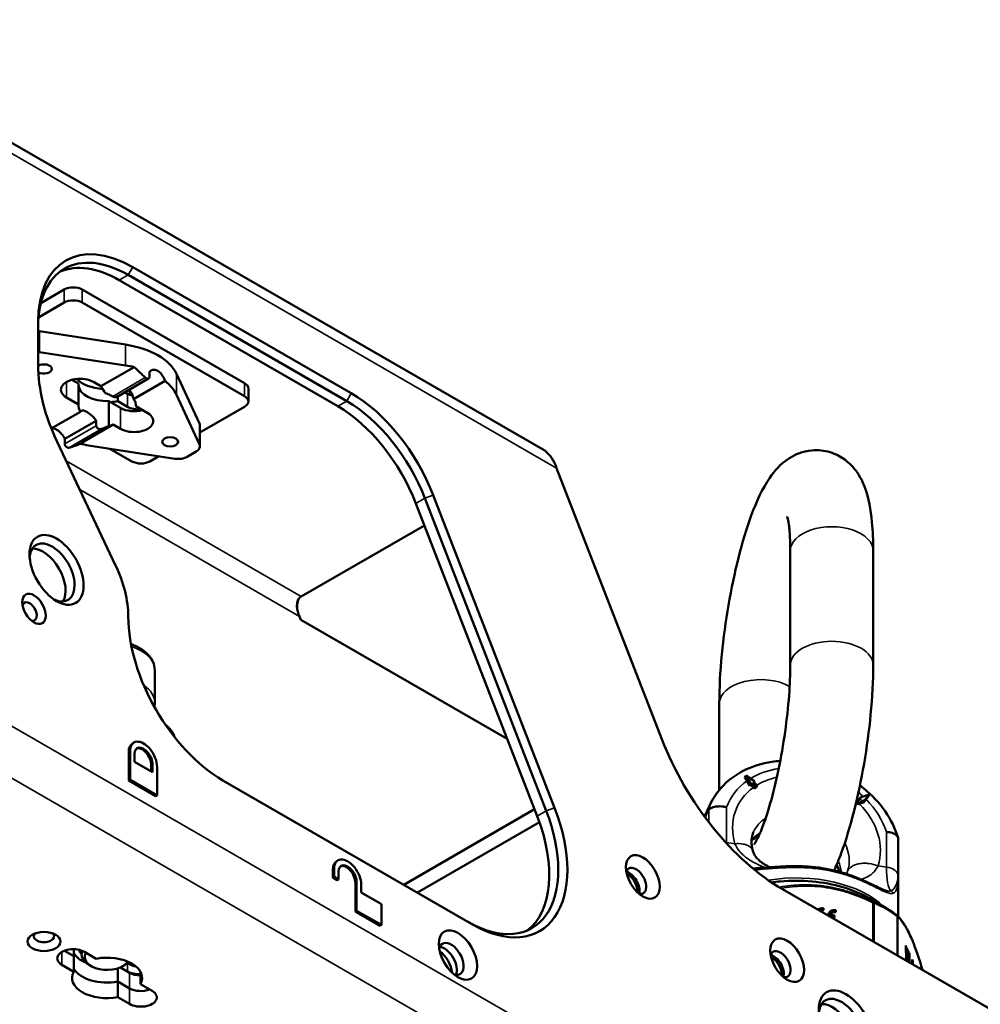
# Paper-space layout 'Sheet_1' of a CAD drawing. Header units: millimetres. Extents: x 1 to 117, y 1 to 117.
# Tile 68 of 73: x 86.76 to 92.69, y 95.31 to 101.39. Entities that reach past the tile are written whole.
import ezdxf

# ---------------------------------------------------------------- set-up
doc = ezdxf.new("R2010")
doc.units = ezdxf.units.MM
doc.layers.add('Visible (ISO)', color=7, linetype='Continuous', lineweight=50)
doc.layers.add('Visible Narrow (ISO)', color=7, linetype='Continuous', lineweight=35)

psp = doc.layouts.new('Sheet_1')

# ---------------------------------------------------------------- linework, layer by layer
at = {"layer": 'Visible (ISO)'}
for p, q in [((85.39504, 101.38852), (89.98843, 98.73653)), ((87.45963, 99.86001), (88.80851, 99.08124)), ((87.43179, 99.81179), (88.78067, 99.03302)), ((87.37612, 99.77965), (88.72499, 99.00087)), ((87.03654, 99.72167), (86.89203, 99.63824)), ((88.1501, 99.14305), (87.1479, 99.72167)), ((86.87749, 99.54948), (87.03654, 99.64131)), ((87.1479, 99.64131), (88.1501, 99.06269)), ((86.87502, 99.25502), (86.87502, 99.52248)), ((87.41552, 99.38204), (86.88306, 99.46431)), ((86.88306, 99.33573), (87.41552, 99.25345)), ((87.26313, 99.12474), (87.46832, 99.2432)), ((87.56224, 99.21293), (87.56224, 99.18182)), ((87.87137, 98.89371), (87.72886, 99.20113)), ((87.12412, 99.14071), (87.08308, 99.1644)), ((87.12412, 99.01212), (87.12412, 99.14071)), ((87.21749, 99.15109), (87.26313, 99.12474)), ((87.36255, 99.05987), (87.55751, 99.17243)), ((87.65868, 99.15726), (87.46485, 99.04535)), ((87.3678, 99.0629), (87.3678, 99.03216)), ((87.41078, 99.08771), (87.42629, 99.07876)), ((87.41078, 99.08771), (87.42629, 99.07876)), ((87.72886, 99.07254), (87.87137, 98.76513)), ((88.17316, 99.11091), (88.17316, 99.03054)), ((87.12412, 99.01212), (87.05046, 99.05465)), ((87.38453, 98.99036), (87.31087, 99.03289)), ((87.31087, 99.03289), (87.31087, 98.87844)), ((87.3678, 99.03216), (87.42629, 98.9984)), ((87.4779, 99.00074), (87.4779, 99.01212)), ((87.4779, 99.00074), (87.55156, 98.95821)), ((86.95682, 98.86339), (87.13717, 98.96752)), ((88.1501, 98.9984), (87.87405, 98.83902)), ((87.23361, 98.91184), (87.03978, 98.79993)), ((87.33889, 98.88813), (87.1337, 98.76966)), ((87.23361, 98.88073), (87.23361, 98.91184)), ((87.38453, 98.86178), (87.33889, 98.88813)), ((87.87405, 98.75338), (87.87405, 98.88196)), ((86.99235, 98.78162), (87.35357, 98.01825)), ((87.03978, 98.79993), (87.03978, 98.76882)), ((87.71896, 98.67713), (87.1865, 98.75941)), ((87.45412, 98.66087), (87.31887, 98.73896)), ((87.79499, 98.6889), (87.85099, 98.72123)), ((87.62011, 98.69241), (87.56548, 98.66087)), ((90.07617, 98.61929), (90.72605, 96.94435)), ((90.06383, 96.52089), (89.3148, 98.4514)), ((89.20717, 98.40103), (89.95621, 96.47051)), ((89.26285, 98.43318), (90.01188, 96.50266)), ((89.25979, 98.26543), (88.49897, 97.82618)), ((91.51836, 98.10902), (91.51836, 97.40182)), ((92.03017, 98.10902), (92.03017, 97.40182)), ((88.48936, 97.70314), (88.4974, 97.68243)), ((89.77137, 96.9469), (88.4974, 97.68243)), ((87.59523, 97.16931), (87.59523, 97.37183)), ((91.0802, 96.63096), (91.0802, 97.16492)), ((87.4591, 96.91961), (87.46717, 96.92427)), ((87.43464, 96.68874), (87.43464, 96.86554)), ((87.44271, 96.6934), (87.44271, 96.8702)), ((87.47055, 96.85413), (87.47055, 96.80591)), ((87.47055, 96.80591), (87.5819, 96.74162)), ((87.57383, 96.74628), (87.57383, 96.78518)), ((87.5819, 96.74162), (87.5819, 96.78984)), ((87.60974, 96.77376), (87.60974, 96.59696)), ((87.44271, 96.6934), (87.43464, 96.68874)), ((87.60167, 96.5923), (87.43464, 96.68874)), ((87.60974, 96.59696), (87.44271, 96.6934)), ((89.55754, 95.80061), (88.01641, 96.69038)), ((91.2371, 96.70632), (91.24358, 96.72028)), ((91.27508, 96.66929), (91.24358, 96.72028)), ((91.24358, 96.72028), (91.29813, 96.68522)), ((91.25079, 96.68746), (91.26947, 96.65722)), ((91.26947, 96.65722), (91.27508, 96.66929)), ((91.26947, 96.65722), (91.27562, 96.66147)), ((91.28123, 96.67354), (91.27508, 96.66929)), ((91.27562, 96.66147), (91.28123, 96.67354)), ((91.27562, 96.66147), (91.29046, 96.64663)), ((91.30274, 96.65203), (91.28123, 96.67354)), ((91.29813, 96.68522), (91.29198, 96.68097)), ((91.29198, 96.68097), (91.31349, 96.65946)), ((91.29484, 96.67812), (91.29813, 96.68522)), ((91.29706, 96.63978), (91.30274, 96.65203)), ((91.31349, 96.65946), (91.30274, 96.65203)), ((91.30781, 96.64721), (91.31349, 96.65946)), ((87.60974, 96.59696), (87.60167, 96.5923)), ((91.93466, 96.56336), (91.95617, 96.57822)), ((91.94442, 96.57229), (91.95002, 96.58437)), ((91.94442, 96.57229), (91.94571, 96.571)), ((91.96693, 96.56746), (91.94542, 96.55261)), ((91.95002, 96.58437), (92.00457, 96.60255)), ((91.95617, 96.57822), (91.95002, 96.58437)), ((91.96132, 96.55539), (91.96693, 96.56746)), ((91.97308, 96.56131), (91.96693, 96.56746)), ((91.96747, 96.54924), (91.98615, 96.57369)), ((92.00457, 96.60255), (91.97308, 96.56131)), ((91.99809, 96.58859), (92.00457, 96.60255)), ((89.13281, 96.04583), (89.94013, 96.51194)), ((90.98868, 96.46704), (91.02161, 96.538)), ((91.92898, 96.55112), (91.93466, 96.56336)), ((91.94542, 96.55261), (91.93466, 96.56336)), ((91.93973, 96.54036), (91.94542, 96.55261)), ((91.94649, 96.54514), (91.96132, 96.55539)), ((91.96132, 96.55539), (91.96747, 96.54924)), ((91.96747, 96.54924), (91.97308, 96.56131)), ((89.97014, 96.43283), (89.21632, 95.99761)), ((91.25439, 96.28882), (91.25439, 96.28882)), ((92.18471, 96.31973), (92.18471, 95.84967)), ((91.28704, 96.2559), (91.28704, 96.25589)), ((88.70242, 96.09469), (88.70242, 96.14291)), ((88.71881, 96.19231), (88.72688, 96.19698)), ((91.40883, 96.1469), (91.40883, 96.1469)), ((88.69434, 96.09003), (88.69434, 96.13825)), ((88.70242, 96.09469), (88.69434, 96.09003)), ((88.72218, 96.07396), (88.69434, 96.09003)), ((88.73026, 96.07862), (88.70242, 96.09469)), ((88.73026, 96.12684), (88.73026, 96.07862)), ((88.73026, 96.07862), (88.72218, 96.07396)), ((88.83354, 95.88108), (88.83354, 96.05788)), ((88.84161, 95.88574), (88.84161, 96.06254)), ((88.86945, 96.04647), (88.86945, 95.99825)), ((88.86945, 95.99825), (88.99473, 95.92593)), ((93.30971, 94.95657), (91.4702, 96.01861)), ((92.00429, 95.96311), (92.10749, 95.90353)), ((88.99473, 95.92593), (88.99473, 95.79734)), ((91.72428, 95.90044), (91.71919, 95.88946)), ((91.72428, 95.88839), (91.72428, 95.90044)), ((88.84161, 95.88574), (88.83354, 95.88108)), ((88.98665, 95.79268), (88.83354, 95.88108)), ((88.99473, 95.79734), (88.84161, 95.88574)), ((91.71919, 95.88884), (91.71919, 95.88946)), ((91.76786, 95.85963), (91.76315, 95.84947)), ((91.76909, 95.863), (91.764, 95.85202)), ((91.78574, 95.84509), (91.76524, 95.84827)), ((91.76762, 95.84689), (91.76786, 95.84741)), ((91.79083, 95.85607), (91.76786, 95.85963)), ((91.76786, 95.84741), (91.79083, 95.84386)), ((91.78574, 95.84509), (91.79083, 95.85607)), ((91.78574, 95.84465), (91.78574, 95.84509)), ((91.79083, 95.84386), (91.79083, 95.85607)), ((91.80034, 95.88868), (91.79524, 95.8777)), ((91.79524, 95.87708), (91.79524, 95.8777)), ((91.80034, 95.87662), (91.80034, 95.88868)), ((88.99473, 95.79734), (88.98665, 95.79268)), ((92.23084, 95.66974), (92.23412, 95.58137)), ((92.23084, 95.66974), (92.23412, 95.66268)), ((92.23412, 95.66268), (92.23112, 95.66221)), ((92.23576, 95.60792), (92.23412, 95.66268)), ((87.03795, 95.63838), (87.09503, 95.60542)), ((87.09503, 95.60542), (87.03795, 95.63838)), ((87.09503, 95.60542), (87.09503, 95.64777)), ((87.09503, 95.50898), (87.09503, 95.60542)), ((87.14353, 95.63946), (87.14353, 95.61508)), ((87.23423, 95.58935), (87.16182, 95.63115)), ((92.23576, 95.60792), (92.23315, 95.60752)), ((92.23606, 95.60728), (92.23317, 95.60683)), ((92.23576, 95.60792), (92.23606, 95.60728)), ((92.23829, 95.65369), (92.23606, 95.60728)), ((92.23978, 95.62933), (92.2371, 95.62892)), ((92.23714, 95.57581), (92.23978, 95.62933)), ((92.24157, 95.64663), (92.23792, 95.64606)), ((92.23829, 95.65369), (92.24157, 95.64663)), ((92.24008, 95.62869), (92.23978, 95.62933)), ((92.24008, 95.62869), (92.24235, 95.57281)), ((92.2438, 95.59059), (92.24157, 95.64663)), ((92.24574, 95.63764), (92.2441, 95.58994)), ((92.24902, 95.63058), (92.24548, 95.63003)), ((92.24574, 95.63764), (92.24902, 95.63058)), ((92.24636, 95.57049), (92.24902, 95.63058)), ((92.25155, 95.5675), (92.25155, 95.62512)), ((92.25155, 95.62512), (92.25497, 95.61774)), ((92.25497, 95.61774), (92.25155, 95.61721)), ((92.25497, 95.61774), (92.25497, 95.56552)), ((87.02262, 95.55079), (87.09503, 95.50898)), ((87.20357, 95.54275), (87.18965, 95.55079)), ((87.4402, 95.50257), (87.38353, 95.53529)), ((87.38353, 95.53529), (87.42629, 95.51061)), ((87.39845, 95.54275), (87.41237, 95.55079)), ((87.42948, 95.56249), (87.45651, 95.54689)), ((92.23654, 95.57616), (92.23412, 95.58137)), ((92.2438, 95.59059), (92.24164, 95.59025)), ((92.2441, 95.58994), (92.24167, 95.58957)), ((92.2438, 95.59059), (92.2441, 95.58994)), ((92.27062, 95.55649), (92.27062, 95.58403)), ((92.27062, 95.58403), (92.27404, 95.57665)), ((92.27404, 95.57665), (92.27062, 95.57612)), ((92.27404, 95.57665), (92.27404, 95.55451)), ((87.3678, 95.52942), (87.3678, 95.44794)), ((87.50699, 95.43186), (87.50699, 95.50898)), ((87.3678, 95.44794), (87.4402, 95.40613)), ((87.3678, 95.44794), (87.3678, 95.3515)), ((87.4402, 95.40613), (87.3678, 95.44794)), ((87.5794, 95.39006), (87.50699, 95.43186)), ((87.3678, 95.3515), (87.4402, 95.3097))]:
    psp.add_line(p, q, dxfattribs=at)
for centre, start, end in [((92.16288, 95.84362), 46.715933, 53.160655), ((92.31572, 95.51429), 15.301501, 16.540623)]:
    psp.add_arc(centre, 0.01969, start, end, dxfattribs=at)
for centre, major_axis, ratio, start_param, end_param in [((87.45963, 99.18496), (-0.41339, 0.71601), 0.5773503, 5.4977872, 7.0685835), ((87.43179, 99.16888), (-0.3937, 0.68191), 0.5773503, 5.4977871, 7.0685835), ((87.37612, 99.13674), (-0.3937, 0.68191), 0.5773503, 5.4977871, 6.2124156), ((87.09222, 99.68952), (-0.07874, 0), 0.5773503, 3.9269908, 5.4977871), ((87.09222, 99.60916), (0.07874, 0), 0.5773503, 0.7853982, 2.3561945), ((86.86271, 99.4204), (-0.07874, 0), 0.5773503, 4.4508789, 4.5554133), ((87.30101, 99.13501), (0.44291, 0), 0.5773503, 0.2615101, 1.3092863), ((86.86271, 99.29182), (0.07874, 0), 0.5773503, 1.3092863, 1.4138206), ((87.45963, 98.91749), (0.41339, -0.71601), 0.5773503, 3.9269908, 4.571648), ((86.91127, 99.23145), (0.04921, 0), 0.5773503, 3.9190757, 8.6816525), ((87.30101, 99.00643), (0.44291, 0), 0.5773503, 1.1834421, 1.3092863), ((87.13398, 99.10287), (-0.11811, 0), 0.5773503, 3.9269908, 7.0685835), ((87.30101, 99.15109), (-0.21654, 0), 0.5773503, 6.1705294, 6.1875621), ((87.30101, 99.23145), (0.21654, 0), 0.5773503, 3.6561466, 4.5889436), ((87.30101, 99.23145), (-0.21654, 0), 0.5773503, 0.514554, 1.447351), ((87.30101, 99.13501), (-0.17717, 0), 0.5773503, 0.0556705, 1.6264668), ((87.55156, 99.34167), (0.31102, -0.53871), 0.5773503, 4.7826258, 4.8642096), ((87.30101, 99.00643), (0.44291, 0), 0.5773503, 0.2615101, 0.6308233), ((88.09442, 99.11091), (0.07874, 0), 0.5773503, 0, 0.7853982), ((87.49588, 99.11894), (-0.09843, 0), 0.5773503, 0.7853982, 1.1879638), ((88.09442, 99.03054), (0.07874, 0), 0.5773503, 5.4977871, 7.0685835), ((88.80851, 98.40618), (-0.41339, 0.71601), 0.5773503, 4.4505896, 5.4977871), ((87.30101, 99.00643), (-0.17717, 0), 0.5773503, 6.2275148, 6.6734838), ((87.30101, 99.15109), (0.21654, 0), 0.5773503, 4.8080121, 5.0259253), ((87.30101, 99.00643), (0.17717, 0), 0.5773503, 6.2275148, 6.6734838), ((88.72499, 98.35796), (0.3937, -0.68191), 0.5773503, 1.3089969, 2.3561945), ((88.78067, 98.39011), (-0.3937, 0.68191), 0.5773503, 4.4505896, 5.4977871), ((87.46804, 99.03858), (-0.11811, 0), 0.5773503, 0.7853982, 2.0163576), ((87.46804, 98.91), (0.11811, 0), 0.5773503, 3.9269908, 7.0685835), ((87.49588, 99.03858), (0.09843, 0), 0.5773503, 3.9269908, 4.854286), ((87.05046, 99.43811), (0.31102, -0.53871), 0.5773503, 6.1313647, 6.2129484), ((87.79531, 98.88196), (0.07874, 0), 0.5773503, 0, 0.2615101), ((87.30101, 99.00643), (-0.44291, 0), 0.5773503, 1.1834421, 1.3092863), ((87.79531, 98.75338), (0.07874, 0), 0.5773503, 5.4977871, 6.5446954), ((87.5098, 98.69301), (-0.07874, 0), 0.5773503, 0.7853982, 2.3561945), ((87.73931, 98.72105), (-0.07874, 0), 0.5773503, 1.3092863, 2.3561945), ((86.96138, 97.97456), (0.09843, -0.17048), 0.5773503, 5.5933682, 10.1145951), ((86.9057, 97.94241), (-0.09843, 0.17048), 0.5773503, 3.4283492, 5.9964288), ((87.04205, 97.92767), (0.27559, -0.47734), 0.5773503, 0.7856735, 1.4300554), ((86.82218, 97.73347), (0.0315, -0.05455), 0.5773503, 5.7755228, 9.9324405), ((88.01641, 97.36544), (0.41339, -0.71601), 0.5773503, 3.927266, 5.4977867), ((87.52623, 96.82198), (-0.05906, 0.10229), 0.5773503, 3.9269908, 7.0685835), ((91.4702, 97.01081), (0.6076, -1.05239), 0.5773503, 4.4505896, 5.4977872), ((87.51815, 96.81732), (-0.05906, 0.10229), 0.5773503, 0, 0.7853982), ((87.52623, 96.82198), (-0.03937, 0.06819), 0.5773503, 3.9269908, 7.0685835), ((87.51815, 96.81732), (-0.03937, 0.06819), 0.5773503, 3.9269908, 6.1804743), ((91.22562, 96.63039), (0.03346, -0.0976), 0.4577297, 2.0309317, 2.2916686), ((91.24969, 96.55878), (0.08952, -0.12962), 0.5576607, 1.8257824, 1.8878879), ((91.95948, 96.51687), (-0.0558, -0.08632), 0.103286, 3.8016621, 4.0624074), ((89.55754, 96.47566), (0.41339, -0.71601), 0.5773503, 5.4977871, 7.5921822), ((91.90572, 96.4573), (0.11139, 0.11139), 0.258803, 0.9553197, 1.0174252), ((89.5297, 96.45959), (0.3937, -0.68191), 0.5773503, 5.4977871, 7.5921823), ((89.47402, 96.42745), (0.3937, -0.68191), 0.5773503, 0.0707697, 1.3089969), ((91.55479, 96.19048), (-0.18997, -0.86057), 0.6979017, 4.5203532, 4.5491742), ((88.78593, 96.09469), (-0.05906, 0.10229), 0.5773503, 3.9269908, 7.0685835), ((88.77786, 96.09003), (-0.05906, 0.10229), 0.5773503, 0, 0.7853982), ((88.78593, 96.09469), (-0.03937, 0.06819), 0.5773503, 3.9269908, 7.0685835), ((88.77786, 96.09003), (-0.03937, 0.06819), 0.5773503, 3.9269908, 6.1804743), ((90.56651, 96.06994), (0.04429, -0.07671), 0.5773503, 5.7923026, 9.9156606), ((90.52475, 96.04583), (0.04429, -0.07671), 0.5773503, 0.4908827, 2.65071), ((90.51779, 96.04181), (-0.03937, 0.06819), 0.5773503, 3.7872463, 5.6375316), ((91.81562, 96.10718), (0.00518, 0.01899), 0.3489943, 6.2812116, 6.2831853), ((91.72428, 95.86026), (-0.04464, 0.02072), 0.7886751, 5.0632684, 5.9080294), ((91.71919, 95.84928), (0.04464, -0.02072), 0.7886751, 1.9216757, 2.4232604), ((91.72428, 95.86026), (0.03125, -0.0145), 0.7886751, 1.9216757, 2.6492199), ((91.80034, 95.84849), (-0.04464, 0.02072), 0.7886751, 5.0632684, 6.6440863), ((91.79524, 95.83752), (-0.04464, 0.02072), 0.7886751, 5.0632684, 6.1266371), ((91.79524, 95.83752), (-0.03125, 0.0145), 0.7886751, 0, 0.0978072), ((91.80034, 95.84849), (-0.03125, 0.0145), 0.7886751, 5.0632684, 6.4151782), ((91.80034, 95.84849), (-0.03125, 0.0145), 0.7886751, 0.5697659, 0.5969886), ((86.91127, 95.72759), (-0.06299, 0), 0.5773503, 5.7755228, 9.9324405), ((89.42511, 95.58775), (0.05413, -0.09376), 0.5773503, 5.7430413, 9.9649219), ((89.38336, 95.56365), (0.05413, -0.09376), 0.5773503, 0.3959606, 2.7456321), ((87.09222, 95.59097), (-0.09843, 0), 0.5773503, 3.9269908, 7.0685835), ((87.30101, 95.6633), (-0.21654, 0), 0.5773503, 0.3135363, 0.9332026), ((87.30101, 95.6633), (-0.17717, 0), 0.5773503, 0.1884707, 0.4758822), ((87.30101, 95.61508), (-0.15748, 0), 0.5773503, 6.0327485, 7.0685835), ((87.30101, 95.59901), (0.1378, 0), 0.5773503, 2.7991055, 5.9218182), ((87.30101, 95.47042), (0.21654, 0), 0.5773503, 5.969649, 8.167518), ((89.3416, 95.53954), (-0.06398, 0.11081), 0.5773503, 4.0651663, 5.3596117), ((91.45735, 95.55561), (0.04429, -0.07671), 0.5773503, 5.7923026, 9.9156606), ((91.41559, 95.5315), (0.04429, -0.07671), 0.5773503, 0.4908827, 2.65071), ((91.40863, 95.52748), (-0.03937, 0.06819), 0.5773503, 3.7872463, 5.6375316), ((87.30101, 95.61508), (-0.15748, 0), 0.5773503, 2.3561945, 2.5998864), ((87.49588, 95.61508), (-0.03937, -0.06819), 0.5773503, 0, 0.4306907), ((87.30101, 95.47042), (-0.21654, 0), 0.5773503, 5.969649, 8.167518), ((87.30101, 95.56686), (-0.21654, 0), 0.5773503, 0.3135363, 1.8843327), ((87.30101, 95.56686), (-0.21654, 0), 0.5773503, 0.3135363, 1.8843327), ((87.49588, 95.55079), (0.09843, 0), 0.5773503, 3.9269908, 4.8254783), ((87.5098, 95.54275), (-0.09843, 0), 0.5773503, 0.7853982, 1.5422195), ((92.31572, 95.51429), (0.01887, 0.0056), 0.5288498, 0.0000374, 0.0009417), ((87.5098, 95.44631), (-0.09843, 0), 0.5773503, 0.7853982, 2.1548366), ((87.5098, 95.44631), (0.09843, 0), 0.5773503, 3.9269908, 5.2964292), ((87.5098, 95.34988), (0.09843, 0), 0.5773503, 3.9269908, 7.0685835), ((91.83318, 95.16183), (0.09843, -0.17048), 0.5773503, 5.5933682, 10.1145951), ((91.7775, 95.12968), (-0.09843, 0.17048), 0.5773503, 3.4283492, 5.9964288)]:
    psp.add_ellipse(centre, major_axis=major_axis, ratio=ratio, start_param=start_param, end_param=end_param, dxfattribs=at)
for centre, major_axis in [((87.69075, 98.78141), (-0.04921, 0)), ((86.98922, 97.99063), (-0.11811, 0.20457)), ((86.85002, 97.74954), (-0.05118, 0.08865)), ((90.60827, 96.09405), (-0.07382, 0.12786)), ((89.46687, 95.61186), (-0.08366, 0.14491)), ((86.91127, 95.69544), (0.10236, 0)), ((91.49911, 95.57972), (-0.07382, 0.12786)), ((91.86101, 95.1779), (-0.11811, 0.20457))]:
    psp.add_ellipse(centre, major_axis=major_axis, ratio=0.5773503, dxfattribs=at)
for points, knots in [([(87.53673, 99.17826), (87.52933, 99.1854), (87.52197, 99.19244), (87.49927, 99.21404), (87.48375, 99.22866), (87.46832, 99.2432)], [2.83948761, 2.83948761, 2.83948761, 2.83948761, 2.91574586, 2.91574586, 3.07831203, 3.07831203, 3.07831203, 3.07831203]), ([(87.53673, 99.17826), (87.53756, 99.17747), (87.53844, 99.17671), (87.54145, 99.17441), (87.54372, 99.17316), (87.54793, 99.17154), (87.55016, 99.17108), (87.55423, 99.1711), (87.55608, 99.1716), (87.55897, 99.17328), (87.5602, 99.17457), (87.56184, 99.17783), (87.56224, 99.17981), (87.56224, 99.18182)], [-0.25585827, -0.25585827, -0.25585827, -0.25585827, -0.24750597, -0.24750597, -0.22819689, -0.22819689, -0.20902541, -0.20902541, -0.18985392, -0.18985392, -0.17104327, -0.17104327, -0.15223262, -0.15223262, -0.15223262, -0.15223262]), ([(87.56224, 99.21293), (87.56513, 99.21667), (87.5686, 99.2197), (87.5779, 99.22507), (87.58482, 99.22679), (87.59947, 99.22598), (87.60719, 99.22344), (87.6212, 99.21535), (87.62841, 99.20927), (87.64119, 99.19425), (87.64677, 99.18531), (87.65398, 99.1704), (87.65657, 99.16388), (87.65868, 99.15726)], [0.10019686, 0.10019686, 0.10019686, 0.10019686, 0.15102287, 0.15102287, 0.22653169, 0.22653169, 0.30204051, 0.30204051, 0.37754932, 0.37754932, 0.45305814, 0.45305814, 0.50388416, 0.50388416, 0.50388416, 0.50388416]), ([(87.29115, 99.08269), (87.29607, 99.08088), (87.301, 99.0789), (87.30593, 99.07676), (87.31087, 99.07462), (87.31581, 99.07232), (87.32075, 99.06988), (87.32568, 99.06743), (87.33061, 99.06483), (87.33553, 99.0621)], [0, 0, 0, 0, 0.3333333, 0.3333333, 0.3333333, 0.6666667, 0.6666667, 0.6666667, 1, 1, 1, 1]), ([(87.36255, 99.05987), (87.3607, 99.05881), (87.35839, 99.05806), (87.35323, 99.05739), (87.35035, 99.0575), (87.34479, 99.05838), (87.34171, 99.05925), (87.33768, 99.06098), (87.33658, 99.06152), (87.33553, 99.0621)], [0.201188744, 0.201188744, 0.201188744, 0.201188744, 0.221392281, 0.221392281, 0.242687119, 0.242687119, 0.26526004, 0.26526004, 0.274006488, 0.274006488, 0.274006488, 0.274006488]), ([(87.46485, 99.04535), (87.46339, 99.05236), (87.46153, 99.0593), (87.45604, 99.07507), (87.45154, 99.08456), (87.44315, 99.09633), (87.44014, 99.0998), (87.43696, 99.10282)], [-0.51088167, -0.51088167, -0.51088167, -0.51088167, -0.45898073, -0.45898073, -0.38252492, -0.38252492, -0.34561458, -0.34561458, -0.34561458, -0.34561458]), ([(87.13717, 98.96752), (87.13863, 98.97044), (87.14049, 98.97253), (87.14598, 98.9757), (87.15048, 98.97608), (87.1618, 98.9734), (87.16864, 98.97035), (87.18283, 98.96215), (87.19099, 98.95654), (87.20706, 98.94341), (87.21495, 98.93588), (87.22587, 98.92324), (87.23006, 98.91765), (87.23361, 98.91184)], [0.10125653, 0.10125653, 0.10125653, 0.10125653, 0.15315747, 0.15315747, 0.22961329, 0.22961329, 0.3060691, 0.3060691, 0.38252492, 0.38252492, 0.45898073, 0.45898073, 0.51088167, 0.51088167, 0.51088167, 0.51088167]), ([(87.23361, 98.88073), (87.23361, 98.87873), (87.23409, 98.87649), (87.23604, 98.87216), (87.23751, 98.87008), (87.24107, 98.86636), (87.24349, 98.86456), (87.24879, 98.86188), (87.25167, 98.86099), (87.25723, 98.86012), (87.26031, 98.86011), (87.26434, 98.86083), (87.26544, 98.8611), (87.26649, 98.86145)], [0.16276447, 0.16276447, 0.16276447, 0.16276447, 0.18143096, 0.18143096, 0.20009744, 0.20009744, 0.22139228, 0.22139228, 0.24268712, 0.24268712, 0.26526004, 0.26526004, 0.27400649, 0.27400649, 0.27400649, 0.27400649]), ([(87.31087, 98.87844), (87.30595, 98.87631), (87.30102, 98.87425), (87.29609, 98.87227), (87.29115, 98.87029), (87.28621, 98.86839), (87.28128, 98.86658), (87.27634, 98.86477), (87.27141, 98.86305), (87.26649, 98.86145)], [0, 0, 0, 0, 0.3333333, 0.3333333, 0.3333333, 0.6666667, 0.6666667, 0.6666667, 1, 1, 1, 1]), ([(87.03978, 98.79993), (87.03689, 98.80611), (87.03342, 98.81212), (87.02412, 98.82582), (87.0172, 98.83399), (87.00255, 98.84793), (86.99483, 98.85371), (86.98082, 98.8618), (86.97361, 98.86464), (86.96513, 98.8659), (86.96313, 98.866), (86.96123, 98.86592)], [-0.50388416, -0.50388416, -0.50388416, -0.50388416, -0.45305814, -0.45305814, -0.37754932, -0.37754932, -0.30204051, -0.30204051, -0.22653169, -0.22653169, -0.20184745, -0.20184745, -0.20184745, -0.20184745]), ([(87.06529, 98.74528), (87.06446, 98.74509), (87.06358, 98.74497), (87.06057, 98.74489), (87.0583, 98.74534), (87.05409, 98.74695), (87.05186, 98.74822), (87.04779, 98.75149), (87.04594, 98.75349), (87.04305, 98.75754), (87.04182, 98.75985), (87.04018, 98.76448), (87.03978, 98.7668), (87.03978, 98.76882)], [0.04860697, 0.04860697, 0.04860697, 0.04860697, 0.05695927, 0.05695927, 0.07626834, 0.07626834, 0.09543983, 0.09543983, 0.11461131, 0.11461131, 0.13342196, 0.13342196, 0.15223262, 0.15223262, 0.15223262, 0.15223262]), ([(87.06529, 98.74528), (87.08503, 98.75006), (87.10478, 98.75684), (87.12697, 98.76655), (87.13034, 98.76808), (87.1337, 98.76966)], [-1.96721381, -1.96721381, -1.96721381, -1.96721381, -1.7693265, -1.7693265, -1.73389729, -1.73389729, -1.73389729, -1.73389729]), ([(89.98843, 98.73653), (89.99495, 98.73277), (90.00133, 98.7284), (90.00754, 98.72342), (90.02172, 98.71207), (90.035, 98.69756), (90.04673, 98.68008), (90.05846, 98.6626), (90.06865, 98.64214), (90.07617, 98.61929)], [0.51245122, 0.51245122, 0.51245122, 0.51245122, 0.6, 0.6, 0.6, 0.8, 0.8, 0.8, 1, 1, 1, 1]), ([(91.0802, 97.16492), (91.0802, 97.25951), (91.08569, 97.3625), (91.10564, 97.569), (91.11949, 97.67187), (91.15409, 97.87333), (91.17475, 97.97186), (91.22198, 98.15908), (91.24858, 98.24727), (91.31047, 98.41451), (91.34417, 98.48998), (91.4207, 98.60085), (91.45268, 98.64244), (91.5484, 98.70279), (91.5948, 98.72335), (91.68812, 98.73194), (91.72798, 98.72813), (91.79911, 98.70654), (91.83013, 98.68979), (91.88524, 98.64915), (91.9071, 98.62494), (91.94949, 98.56751), (91.96456, 98.53546), (92.00438, 98.43219), (92.01525, 98.36331), (92.02781, 98.23028), (92.03017, 98.17149), (92.03017, 98.10902)], [3.1415927, 3.1415927, 3.1415927, 3.1415927, 3.5090477, 3.5090477, 3.8519018, 3.8519018, 4.1916293, 4.1916293, 4.5405758, 4.5405758, 4.9324944, 4.9324944, 5.1624635, 5.1624635, 5.2914528, 5.2914528, 5.3743345, 5.3743345, 5.4543922, 5.4543922, 5.5509583, 5.5509583, 5.6966983, 5.6966983, 6.040519, 6.040519, 6.2831853, 6.2831853, 6.2831853, 6.2831853]), ([(91.49889, 98.32056), (91.49889, 98.32056), (91.49989, 98.31781), (91.5034, 98.30458), (91.50646, 98.29007), (91.51269, 98.24589), (91.51564, 98.21271), (91.51794, 98.15384), (91.51836, 98.13205), (91.51836, 98.10902)], [5.69887448, 5.69887448, 5.69887448, 5.69887448, 5.79350762, 5.79350762, 5.95430885, 5.95430885, 6.16991858, 6.16991858, 6.28318531, 6.28318531, 6.28318531, 6.28318531]), ([(88.49897, 97.82618), (88.49534, 97.82414), (88.49207, 97.82151), (88.48609, 97.8151), (88.48345, 97.81128), (88.47735, 97.79967), (88.47446, 97.79041), (88.47272, 97.77344), (88.47265, 97.76743), (88.47358, 97.75185), (88.47525, 97.7422), (88.48065, 97.72256), (88.48455, 97.71258), (88.48936, 97.70314)], [0, 0, 0, 0, 0.03857885, 0.03857885, 0.07951073, 0.07951073, 0.15179193, 0.15179193, 0.18978785, 0.18978785, 0.2498531, 0.2498531, 0.314979, 0.314979, 0.314979, 0.314979]), ([(88.47381, 97.75661), (88.47382, 97.76948), (88.47525, 97.7823), (88.47971, 97.80024), (88.48153, 97.80592), (88.48372, 97.81134)], [0.17227849, 0.17227849, 0.17227849, 0.17227849, 0.27083611, 0.27083611, 0.31876746, 0.31876746, 0.31876746, 0.31876746]), ([(87.44878, 97.53161), (87.45744, 97.52853), (87.46587, 97.52518), (87.50003, 97.50995), (87.52322, 97.49555), (87.56086, 97.46192), (87.57559, 97.44273), (87.59156, 97.40568), (87.59523, 97.38878), (87.59523, 97.37183)], [6.0490645, 6.0490645, 6.0490645, 6.0490645, 6.1554022, 6.1554022, 6.4948675, 6.4948675, 6.8246774, 6.8246774, 7.0685835, 7.0685835, 7.0685835, 7.0685835]), ([(91.51836, 97.40182), (91.51836, 97.3457), (91.51586, 97.28222), (91.50538, 97.14298), (91.49707, 97.06667), (91.47514, 96.91156), (91.46143, 96.83274), (91.43036, 96.68316), (91.41302, 96.61233), (91.37775, 96.48895), (91.35982, 96.43567), (91.32837, 96.35612), (91.31435, 96.32722), (91.2991, 96.30069), (91.29496, 96.29515), (91.29496, 96.29515)], [0, 0, 0, 0, 0.2759814, 0.2759814, 0.570174, 0.570174, 0.8703915, 0.8703915, 1.1681497, 1.1681497, 1.4525044, 1.4525044, 1.701524, 1.701524, 1.8481395, 1.8481395, 1.8481395, 1.8481395]), ([(92.03017, 97.40182), (92.03017, 97.30723), (92.02468, 97.20424), (92.00473, 96.99774), (91.99087, 96.89487), (91.95627, 96.69341), (91.93561, 96.59488), (91.88838, 96.40766), (91.86179, 96.31947), (91.81875, 96.20318), (91.80427, 96.16774), (91.78886, 96.13427)], [0, 0, 0, 0, 0.367455, 0.367455, 0.7103091, 0.7103091, 1.0500366, 1.0500366, 1.3989831, 1.3989831, 1.5652322, 1.5652322, 1.5652322, 1.5652322]), ([(87.71719, 96.95821), (87.71667, 96.96084), (87.71596, 96.96351), (87.71274, 96.97308), (87.70849, 96.98135), (87.69757, 96.99851), (87.68807, 97.00967), (87.67339, 97.02454), (87.66671, 97.03063), (87.6598, 97.03642)], [1.80421591, 1.80421591, 1.80421591, 1.80421591, 1.82488137, 1.82488137, 1.8841011, 1.8841011, 1.9801263, 1.9801263, 2.05320929, 2.05320929, 2.05320929, 2.05320929]), ([(87.71594, 96.96537), (87.71558, 96.96621), (87.71521, 96.96704), (87.71447, 96.96871), (87.71409, 96.96954), (87.71333, 96.97119), (87.71294, 96.97202), (87.71216, 96.97366), (87.71176, 96.97448), (87.71096, 96.97612), (87.71055, 96.97693), (87.71014, 96.97775)], [5.742148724, 5.742148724, 5.742148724, 5.742148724, 5.750253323, 5.750253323, 5.758357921, 5.758357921, 5.76646252, 5.76646252, 5.774567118, 5.774567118, 5.782671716, 5.782671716, 5.782671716, 5.782671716]), ([(87.71593, 96.96532), (87.71637, 96.96433), (87.71675, 96.96316), (87.71733, 96.96064), (87.71757, 96.95915), (87.71775, 96.95748)], [2.9001948, 2.9001948, 2.9001948, 2.9001948, 2.920762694, 2.920762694, 2.93920807, 2.93920807, 2.93920807, 2.93920807]), ([(91.45647, 96.81096), (91.43956, 96.80983), (91.42277, 96.80805), (91.3432, 96.79636), (91.28281, 96.77756), (91.17606, 96.72234), (91.12925, 96.68662), (91.06286, 96.61193), (91.03939, 96.57629), (91.02161, 96.538)], [1.82678844, 1.82678844, 1.82678844, 1.82678844, 1.91353168, 1.91353168, 2.24241076, 2.24241076, 2.55787759, 2.55787759, 2.79071324, 2.79071324, 2.79071324, 2.79071324]), ([(91.29706, 96.63978), (91.29888, 96.64105), (91.30068, 96.64228), (91.30419, 96.64471), (91.30598, 96.64595), (91.30781, 96.64721)], [2.382493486, 2.382493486, 2.382493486, 2.382493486, 2.402056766, 2.402056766, 2.421620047, 2.421620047, 2.421620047, 2.421620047]), ([(92.18337, 96.33603), (92.16616, 96.39333), (92.13899, 96.44863), (92.06721, 96.55257), (92.02201, 96.60091), (91.96326, 96.64868), (91.95584, 96.65448), (91.94831, 96.66015)], [0.26020942, 0.26020942, 0.26020942, 0.26020942, 0.57885876, 0.57885876, 0.90906747, 0.90906747, 0.95587805, 0.95587805, 0.95587805, 0.95587805]), ([(91.01556, 96.50952), (91.01541, 96.50938), (91.01525, 96.50923), (91.01296, 96.50705), (91.01089, 96.5043), (91.00638, 96.49677), (91.00388, 96.49139), (91.00149, 96.48487)], [-0.097221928, -0.097221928, -0.097221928, -0.097221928, -0.094229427, -0.094229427, -0.05322657, -0.05322657, -0.000000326, -0.000000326, -0.000000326, -0.000000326]), ([(91.01556, 96.50952), (91.01734, 96.51111), (91.01926, 96.51263), (91.02904, 96.51944), (91.03863, 96.52363), (91.06059, 96.52922), (91.07278, 96.53055), (91.09201, 96.5302), (91.09868, 96.52965), (91.11196, 96.52775), (91.11855, 96.52638), (91.12509, 96.5246), (91.12519, 96.52458), (91.12529, 96.52455)], [0.46545787, 0.46545787, 0.46545787, 0.46545787, 0.49171961, 0.49171961, 0.58905876, 0.58905876, 0.68724963, 0.68724963, 0.73838775, 0.73838775, 0.78957692, 0.78957692, 0.7903928, 0.7903928, 0.7903928, 0.7903928]), ([(91.92898, 96.55112), (91.9308, 96.54929), (91.9326, 96.54749), (91.93611, 96.54398), (91.9379, 96.54219), (91.93973, 96.54036)], [2.37917292, 2.37917292, 2.37917292, 2.37917292, 2.3987362, 2.3987362, 2.418299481, 2.418299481, 2.418299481, 2.418299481]), ([(91.29202, 96.37247), (91.28909, 96.36616), (91.28664, 96.35963), (91.2827, 96.346), (91.2812, 96.3389), (91.27923, 96.32406), (91.27876, 96.31631), (91.27897, 96.30014), (91.27966, 96.29171), (91.28233, 96.2743), (91.2843, 96.26533), (91.28698, 96.25612)], [2.79071324, 2.79071324, 2.79071324, 2.79071324, 2.91142518, 2.91142518, 3.03213711, 3.03213711, 3.15284904, 3.15284904, 3.27356098, 3.27356098, 3.39331717, 3.39331717, 3.39331717, 3.39331717]), ([(91.32435, 96.34917), (91.32417, 96.34908), (91.32399, 96.34899), (91.30598, 96.3401), (91.29112, 96.32971), (91.27904, 96.31846)], [8.50584511, 8.50584511, 8.50584511, 8.50584511, 8.50843512, 8.50843512, 8.7635841, 8.7635841, 8.7635841, 8.7635841]), ([(92.18459, 96.32867), (92.18452, 96.33055), (92.18427, 96.33241), (92.18226, 96.34103), (92.17824, 96.34733), (92.16574, 96.35825), (92.15734, 96.36276), (92.14211, 96.36775), (92.13649, 96.36911), (92.12461, 96.37109), (92.11838, 96.37171), (92.11186, 96.37195), (92.11176, 96.37195), (92.11165, 96.37196)], [-0.32411906, -0.32411906, -0.32411906, -0.32411906, -0.29785731, -0.29785731, -0.20051816, -0.20051816, -0.10232729, -0.10232729, -0.05118918, -0.05118918, 0, 0, 0.00081588, 0.00081588, 0.00081588, 0.00081588]), ([(92.18471, 96.31973), (92.18471, 96.32148), (92.1847, 96.32312), (92.18466, 96.32616), (92.18463, 96.32751), (92.18459, 96.32867)], [0.048892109, 0.048892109, 0.048892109, 0.048892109, 0.064996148, 0.064996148, 0.081323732, 0.081323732, 0.081323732, 0.081323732]), ([(91.28704, 96.25589), (91.29128, 96.24137), (91.29753, 96.22943), (91.31758, 96.20276), (91.33409, 96.18793), (91.36639, 96.16734), (91.37899, 96.16048), (91.39258, 96.1541)], [0, 0, 0, 0, 0.19240961, 0.19240961, 0.44648245, 0.44648245, 0.58247555, 0.58247555, 0.58247555, 0.58247555]), ([(91.28703, 96.14717), (91.31405, 96.1483), (91.34291, 96.15045), (91.41667, 96.15589), (91.46322, 96.15919), (91.54163, 96.16114), (91.5738, 96.16097), (91.60567, 96.15946)], [0.30120763, 0.30120763, 0.30120763, 0.30120763, 0.53861072, 0.53861072, 0.89420975, 0.89420975, 1.13787137, 1.13787137, 1.13787137, 1.13787137]), ([(91.60567, 96.15946), (91.62053, 96.15876), (91.63535, 96.15775), (91.66482, 96.15511), (91.67947, 96.15348), (91.70856, 96.14962), (91.72298, 96.14739), (91.75153, 96.14233), (91.76565, 96.13951), (91.79353, 96.13327), (91.80727, 96.12986), (91.8208, 96.12617)], [4.53254139, 4.53254139, 4.53254139, 4.53254139, 4.60448043, 4.60448043, 4.67641946, 4.67641946, 4.7483585, 4.7483585, 4.82029753, 4.82029753, 4.89223657, 4.89223657, 4.89223657, 4.89223657]), ([(91.82093, 96.12613), (91.85062, 96.11802), (91.8793, 96.10859), (91.96131, 96.078), (92.01121, 96.05357), (92.06479, 96.02761), (92.07801, 96.0213), (92.10123, 96.01152), (92.11118, 96.00828), (92.11767, 96.00728)], [0.0003235, 0.0003235, 0.0003235, 0.0003235, 0.2499366, 0.2499366, 0.754753, 0.754753, 0.9434423, 0.9434423, 1.141914, 1.141914, 1.141914, 1.141914]), ([(91.40326, 96.06027), (91.4206, 96.06274), (91.43811, 96.06478), (91.52124, 96.07238), (91.58833, 96.07238), (91.71936, 96.0604), (91.78328, 96.04842), (91.90196, 96.01351), (91.9567, 95.99058), (92.00429, 95.96311)], [4.2090052, 4.2090052, 4.2090052, 4.2090052, 4.29351, 4.29351, 4.6076692, 4.6076692, 4.9218285, 4.9218285, 5.2359878, 5.2359878, 5.2359878, 5.2359878]), ([(92.10749, 95.90353), (92.11227, 95.90076), (92.117, 95.89796), (92.12634, 95.89229), (92.13095, 95.88941), (92.14004, 95.88359), (92.14452, 95.88065), (92.15336, 95.87469), (92.15772, 95.87167), (92.1663, 95.86558), (92.17052, 95.86249), (92.17468, 95.85938)], [5.23598776, 5.23598776, 5.23598776, 5.23598776, 5.26174929, 5.26174929, 5.28751082, 5.28751082, 5.31327235, 5.31327235, 5.33903388, 5.33903388, 5.36479541, 5.36479541, 5.36479541, 5.36479541]), ([(92.17669, 95.85765), (92.19249, 95.84272), (92.20838, 95.82303), (92.23756, 95.7759), (92.25099, 95.7499), (92.28564, 95.67111), (92.30684, 95.61082), (92.32944, 95.53709), (92.33202, 95.52853), (92.33459, 95.5199)], [0.0032343, 0.0032343, 0.0032343, 0.0032343, 0.4598363, 0.4598363, 0.8451563, 0.8451563, 1.4681547, 1.4681547, 1.5488933, 1.5488933, 1.5488933, 1.5488933])]:
    psp.add_open_spline(points, degree=3, knots=knots, dxfattribs=at)
for points in [[(88.47381, 97.75661), (88.4738, 97.75379), (88.47397, 97.75151), (88.47426, 97.74961)], [(87.59523, 97.16931), (87.59523, 97.16112), (87.59438, 97.15294), (87.59273, 97.14489)], [(91.82233, 96.12575), (91.81813, 96.13999), (91.81224, 96.15479), (91.80455, 96.16977)]]:
    psp.add_open_spline(points, degree=3, dxfattribs=at)
at = {"layer": 'Visible Narrow (ISO)'}
for p, q in [((90.07617, 98.61929), (85.43581, 101.29841)), ((87.45963, 99.86001), (87.43179, 99.81179)), ((87.43179, 99.81179), (87.37612, 99.77965)), ((87.03654, 99.64131), (87.03654, 99.72167)), ((87.1479, 99.72167), (87.1479, 99.64131)), ((86.88306, 99.46431), (86.88306, 99.33573)), ((87.41552, 99.25345), (87.41552, 99.38204)), ((87.72886, 99.20113), (87.72886, 99.07254)), ((87.05046, 99.15109), (87.05046, 99.05465)), ((87.33553, 99.0621), (87.53673, 99.17826)), ((88.1501, 99.06269), (88.1501, 99.14305)), ((87.42629, 98.9984), (87.42629, 99.07876)), ((87.4402, 99.07208), (87.4402, 99.09954)), ((88.78067, 99.03302), (88.80851, 99.08124)), ((88.72499, 99.00087), (88.78067, 99.03302)), ((87.38453, 98.86178), (87.38453, 98.99036)), ((87.03978, 98.76882), (87.23361, 98.88073)), ((87.87137, 98.76513), (87.87137, 98.89371)), ((87.26649, 98.86145), (87.06529, 98.74528)), ((87.04807, 98.66385), (88.49897, 97.82618)), ((88.48936, 97.70314), (87.13179, 98.48694)), ((89.3148, 98.4514), (89.26285, 98.43318)), ((89.26285, 98.43318), (89.20717, 98.40103)), ((85.43581, 97.7624), (113.26352, 81.69606)), ((113.12433, 81.45497), (85.29661, 97.52131)), ((87.44271, 96.8702), (87.43464, 96.86554)), ((87.5819, 96.78984), (87.57383, 96.78518)), ((90.01188, 96.50266), (90.06383, 96.52089)), ((91.01556, 96.43135), (91.01556, 96.50952)), ((91.12529, 96.52455), (91.12529, 96.30757)), ((89.95621, 96.47051), (90.01188, 96.50266)), ((92.11165, 96.15497), (92.11165, 96.37196)), ((92.18459, 96.32867), (92.18459, 96.1012)), ((91.12529, 96.30757), (91.17662, 96.29963)), ((88.70242, 96.14291), (88.69434, 96.13825)), ((91.38249, 96.14496), (91.3825, 96.14496)), ((92.06032, 96.16292), (92.11165, 96.15497)), ((88.84161, 96.06254), (88.83354, 96.05788)), ((92.02851, 95.69627), (92.02851, 95.93512)), ((92.03543, 95.93314), (92.03543, 95.69227)), ((92.17847, 95.60969), (92.17847, 95.85056)), ((92.18189, 95.84657), (92.18189, 95.60771)), ((87.02262, 95.63115), (87.02262, 95.55079)), ((87.42629, 95.51061), (87.42629, 95.55998)), ((87.4402, 95.40613), (87.4402, 95.50257)), ((87.4402, 95.3097), (87.4402, 95.40613))]:
    psp.add_line(p, q, dxfattribs=at)
for centre, major_axis, ratio, start_param, end_param in [((91.77426, 98.10902), (0.25591, 0), 0.5773503, 0, 3.1415927), ((91.77426, 97.40182), (-0.25591, 0), 0.5773503, 3.1415927, 6.2831853), ((87.30101, 97.37183), (0.29422, 0), 0.5773503, 0, 1.0338732), ((91.3361, 97.16492), (-0.25591, 0), 0.5773503, 3.941175, 6.2831853), ((87.30101, 97.16931), (0.29422, 0), 0.5773503, 0, 0.6927387), ((91.61847, 96.32771), (0.48211, -0.22375), 0.7886751, 2.2622358, 2.661488), ((91.61847, 96.32771), (-0.42854, 0.19889), 0.7886751, 5.4759828, 5.7995711), ((91.61847, 96.32771), (-0.48211, 0.22375), 0.7886751, 5.8615905, 6.3525846), ((91.61847, 96.32771), (-0.42854, 0.19889), 0.7886751, 5.865334, 6.8867449), ((91.61847, 96.32771), (0.48211, -0.22375), 0.7886751, 1.1704307, 1.246982), ((91.61847, 96.32771), (0.48211, -0.22375), 0.7886751, 0.6323595, 1.1233536), ((91.593, 96.27282), (-0.57138, 0.26518), 0.7886751, 0, 0.1143036), ((91.61847, 96.32771), (-0.42854, 0.19889), 0.7886751, 4.3040496, 4.3201641), ((91.61847, 96.32771), (0.42854, -0.19889), 0.7886751, 0.0981992, 1.1196101), ((91.57771, 96.23988), (-0.28569, 0.13259), 0.7886751, 5.8304045, 6.2831853), ((91.53186, 96.14108), (-0.28569, 0.13259), 0.7886751, 5.7813381, 6.0422288), ((91.09982, 96.25268), (0.09843, 0), 0.5773503, 1.3089969, 1.3786698), ((91.217, 96.50517), (-0.05417, -0.35017), 0.2113249, 5.3443033, 5.366634), ((91.53186, 96.14108), (-0.28569, 0.13259), 0.7886751, 6.2139109, 6.2139143), ((91.57771, 96.23988), (0.28569, -0.13259), 0.7886751, 0.0981992, 0.7775599), ((91.60474, 96.1398), (0.00093, 0.01966), 0.0668385, 5.3294423, 6.2819382), ((91.55479, 95.78866), (-0.62992, 0), 0.5773503, 4.2707424, 4.630456), ((91.53186, 96.14108), (0.28569, -0.13259), 0.7886751, 0.4602887, 0.7322647), ((92.08618, 96.10009), (0.09843, 0), 0.5773503, 0.0196807, 1.3089969), ((92.20336, 96.35258), (-0.05417, -0.35017), 0.2113249, 5.3443033, 6.1232011), ((91.55479, 95.72437), (0.62992, 0), 0.5773503, 0.5347425, 1.8473879), ((91.55479, 95.70359), (-0.63569, 0), 0.5773503, 3.9269908, 4.9525865), ((91.81562, 96.10718), (0.00518, 0.01899), 0.3489943, 5.3761747, 6.2812116), ((91.55479, 95.58443), (0.78164, 0), 0.5773503, 1.7037882, 1.7073108), ((91.45299, 96.01239), (-0.00152, 0.01963), 0.1082675, 0.1658318, 0.4357298), ((92.02342, 95.92414), (-0.01969, 0), 0.5773503, 4.0557985, 4.4505898), ((92.02342, 95.92414), (0.008, 0.01799), 0.4984057, 5.4411694, 6.2265636), ((91.55479, 95.58443), (0.78164, 0), 0.5773503, 0.7853982, 0.9142059), ((91.55479, 95.57306), (-0.7874, 0), 0.5773503, 3.7981832, 4.0557985), ((92.16288, 95.84362), (0.0118, 0.01575), 0.646729, 5.571041, 6.2831853), ((92.16288, 95.84362), (0.01969, 0), 0.5773503, 0.2617992, 0.6565905), ((92.31572, 95.51429), (0.01887, 0.0056), 0.5288498, 6.2435233, 6.2832227)]:
    psp.add_ellipse(centre, major_axis=major_axis, ratio=ratio, start_param=start_param, end_param=end_param, dxfattribs=at)
for points, knots in [([(91.17662, 96.29963), (91.19398, 96.30073), (91.21184, 96.30002), (91.22797, 96.2969), (91.23604, 96.29534), (91.24367, 96.29318), (91.25057, 96.29043), (91.25747, 96.28768), (91.26363, 96.28435), (91.26883, 96.28052), (91.27403, 96.27669), (91.27827, 96.27237), (91.28144, 96.26769), (91.28399, 96.26395), (91.28585, 96.25999), (91.28704, 96.2559)], [0, 0, 0, 0, 0.24999906, 0.24999906, 0.24999906, 0.37500092, 0.37500092, 0.37500092, 0.50000279, 0.50000279, 0.50000279, 0.62500465, 0.62500465, 0.62500465, 0.72515778, 0.72515778, 0.72515778, 0.72515778]), ([(91.17662, 96.29963), (91.18315, 96.28381), (91.19652, 96.26172), (91.22078, 96.235), (91.24945, 96.20989), (91.29125, 96.18281), (91.33452, 96.16291), (91.3593, 96.15335), (91.36306, 96.15194)], [0, 0, 0, 0, 0.0625, 0.09375, 0.125, 0.1875, 0.25, 0.26106386, 0.26106386, 0.26106386, 0.26106386]), ([(91.2973, 96.13872), (91.31254, 96.13965), (91.33821, 96.14153), (91.37524, 96.14442), (91.40751, 96.14685), (91.44032, 96.14904), (91.48422, 96.15142), (91.53945, 96.15299), (91.58397, 96.15219), (91.60634, 96.15113)], [0.40395158, 0.40395158, 0.40395158, 0.40395158, 0.5, 0.5625, 0.625, 0.6875, 0.75, 0.875, 1, 1, 1, 1]), ([(91.87228, 96.13002), (91.87708, 96.14037), (91.88545, 96.15036), (91.89762, 96.15849), (91.90371, 96.16256), (91.91075, 96.16616), (91.91859, 96.16913), (91.92643, 96.17209), (91.93506, 96.17443), (91.94424, 96.17603), (91.95342, 96.17764), (91.96314, 96.17852), (91.97308, 96.17866), (91.98303, 96.1788), (91.9932, 96.17821), (92.00325, 96.17697), (92.02335, 96.17448), (92.04297, 96.16939), (92.06032, 96.16292)], [0, 0, 0, 0, 0.2499935, 0.2499935, 0.2499935, 0.3749953, 0.3749953, 0.3749953, 0.4999972, 0.4999972, 0.4999972, 0.6249991, 0.6249991, 0.6249991, 0.7500009, 0.7500009, 0.7500009, 1, 1, 1, 1]), ([(91.95472, 96.07913), (91.95627, 96.07958), (91.9733, 96.08467), (91.99566, 96.09434), (92.0199, 96.11092), (92.04147, 96.1309), (92.05378, 96.1491), (92.06032, 96.16292)], [0.80629059, 0.80629059, 0.80629059, 0.80629059, 0.8125, 0.875, 0.90625, 0.9375, 1, 1, 1, 1]), ([(91.82403, 96.11745), (91.84423, 96.11194), (91.88382, 96.09966), (91.93918, 96.07883), (91.98959, 96.05678), (92.02765, 96.03849), (92.05543, 96.02474), (92.07457, 96.01532), (92.09203, 96.00701), (92.10791, 96.00006), (92.122, 95.99486), (92.13824, 95.99071), (92.1478, 95.99106), (92.15317, 95.99316)], [0.00007491, 0.00007491, 0.00007491, 0.00007491, 0.125, 0.25, 0.375, 0.5, 0.5625, 0.625, 0.6875, 0.75, 0.8125, 0.875, 1, 1, 1, 1]), ([(92.18459, 96.1012), (92.18444, 96.09615), (92.18401, 96.09108), (92.1833, 96.08606), (92.1826, 96.08103), (92.18163, 96.07604), (92.18043, 96.07114), (92.17924, 96.06624), (92.17783, 96.06143), (92.17623, 96.05678), (92.17463, 96.05214), (92.17284, 96.04765), (92.17089, 96.04341), (92.16893, 96.03917), (92.16682, 96.03518), (92.16453, 96.03152), (92.16225, 96.02787), (92.15978, 96.02454), (92.15711, 96.02159), (92.15177, 96.01569), (92.1456, 96.0113), (92.13809, 96.00871)], [0, 0, 0, 0, 0.125, 0.125, 0.125, 0.25, 0.25, 0.25, 0.375, 0.375, 0.375, 0.5, 0.5, 0.5, 0.625, 0.625, 0.625, 0.75, 0.75, 0.75, 0.9999999, 0.9999999, 0.9999999, 0.9999999]), ([(92.15317, 95.99316), (92.15982, 95.99575), (92.16742, 96.00268), (92.17433, 96.01736), (92.17818, 96.03088), (92.18096, 96.04657), (92.18284, 96.06383), (92.18405, 96.08223), (92.18447, 96.09488), (92.18459, 96.1012)], [0, 0, 0, 0, 0.25, 0.375, 0.5, 0.625, 0.75, 0.875, 1, 1, 1, 1]), ([(91.7418, 96.03561), (91.74166, 96.03563), (91.69124, 96.04347), (91.59264, 96.04938), (91.49782, 96.0396), (91.45114, 96.03172)], [0, 0, 0, 0, 0.00141678, 0.50070839, 0.99999999, 0.99999999, 0.99999999, 0.99999999]), ([(91.45114, 96.03172), (91.4523, 96.03142), (91.45356, 96.03051), (91.45477, 96.02906), (91.45534, 96.02838), (91.45589, 96.02758), (91.45641, 96.02669)], [0.00001533, 0.00001533, 0.00001533, 0.00001533, 0.50006567, 0.50006567, 0.50006567, 0.73335784, 0.73335784, 0.73335784, 0.73335784]), ([(91.46115, 96.02388), (91.50605, 96.0314), (91.5981, 96.04087), (91.70572, 96.03439), (91.77992, 96.02125), (91.82865, 96.0104), (91.91267, 95.98611), (91.98259, 95.95716), (92.02851, 95.93512)], [0.00557707, 0.00557707, 0.00557707, 0.00557707, 0.25, 0.5, 0.5625, 0.625, 0.75, 1, 1, 1, 1]), ([(92.03191, 95.94187), (91.98536, 95.96419), (91.91434, 95.99355), (91.8288, 96.01824), (91.77929, 96.02925), (91.75421, 96.03369), (91.7418, 96.03561)], [0, 0, 0, 0, 0.5007104, 0.7510656, 0.8762432, 1, 1, 1, 1]), ([(92.13809, 96.00871), (92.13271, 96.00652), (92.12601, 96.00606), (92.11806, 96.00722), (92.11767, 96.00728)], [0, 0, 0, 0, 0.125, 0.13139359, 0.13139359, 0.13139359, 0.13139359]), ([(92.13809, 96.00871), (92.13982, 96.00832), (92.14158, 96.00766), (92.14325, 96.00674), (92.14491, 96.00581), (92.14649, 96.0046), (92.14786, 96.00319), (92.14923, 96.00178), (92.15039, 96.00016), (92.15128, 95.99844), (92.15218, 95.99673), (92.1528, 95.99493), (92.15317, 95.99316)], [0.00000044, 0.00000044, 0.00000044, 0.00000044, 0.24995831, 0.24995831, 0.24995831, 0.50000152, 0.50000152, 0.50000152, 0.75004472, 0.75004472, 0.75004472, 1, 1, 1, 1]), ([(92.02851, 95.93512), (92.02946, 95.93706), (92.0303, 95.93876), (92.03089, 95.93993), (92.03148, 95.94111), (92.03183, 95.94176), (92.03191, 95.94187)], [0.00000035, 0.00000035, 0.00000035, 0.00000035, 0.50001233, 0.50001233, 0.50001233, 1, 1, 1, 1]), ([(92.17637, 95.85795), (92.17753, 95.85685), (92.17856, 95.85559), (92.1794, 95.85419), (92.18079, 95.85187), (92.18164, 95.8492), (92.18189, 95.84657)], [0.19981128, 0.19981128, 0.19981128, 0.19981128, 0.49999807, 0.49999807, 0.49999807, 0.99999965, 0.99999965, 0.99999965, 0.99999965]), ([(92.18189, 95.84657), (92.19419, 95.83499), (92.21912, 95.80541), (92.24825, 95.75293), (92.26813, 95.70842), (92.28118, 95.67698), (92.30342, 95.61792), (92.32189, 95.56037), (92.33393, 95.51993)], [0, 0, 0, 0, 0.25, 0.5, 0.5625, 0.625, 0.75, 0.99456116, 0.99456116, 0.99456116, 0.99456116])]:
    psp.add_open_spline(points, degree=3, knots=knots, dxfattribs=at)
for points in [[(91.87228, 96.13002), (91.87031, 96.12386), (91.86816, 96.11808), (91.86583, 96.11267)], [(91.94404, 96.07629), (91.94405, 96.07629), (91.94405, 96.07629), (91.94406, 96.07629)]]:
    psp.add_open_spline(points, degree=3, dxfattribs=at)

doc.saveas('drawing.dxf')
